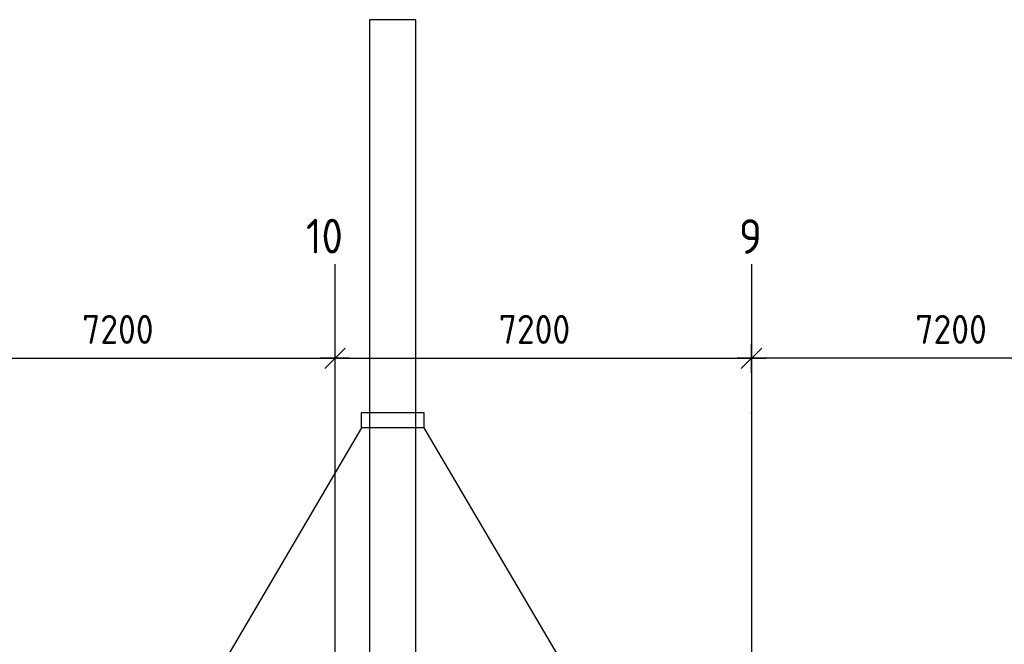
# Model space of a CAD drawing. Extents: x 39126 to 165842, y 74119 to 102739.
# Tile 12 of 22: x 87674 to 104690, y 91939 to 102739. Entities that reach past the tile are written whole.
import ezdxf
from ezdxf.enums import TextEntityAlignment as Align

# ---------------------------------------------------------------- set-up
doc = ezdxf.new("R2010")
doc.units = 0
doc.header["$LTSCALE"] = 1000
doc.header["$MEASUREMENT"] = 0
doc.linetypes.add('DASHDOT', pattern=[1, 0.5, -0.25, 0, -0.25])
for name, color, linetype in [('B02', 7, 'CONTINUOUS'), ('B03', 7, 'CONTINUOUS'), ('B07', 7, 'CONTINUOUS'), ('B20', 7, 'CONTINUOUS')]:
    doc.layers.add(name, color=color, linetype=linetype)
doc.styles.add('TXT', font='isocp.shx')

# ---------------------------------------------------------------- blocks, each defined once
blk = doc.blocks.new('B__DIM')
at = {"layer": 'B07', "color": 1, "linetype": 'Continuous'}
for p, q in [((-353.56, -353.56), (353.56, 353.56)), ((0, -500), (0, 500)), ((-500, 0), (500, 0))]:
    blk.add_line(p, q, dxfattribs=at)

msp = doc.modelspace()

# ---------------------------------------------------------------- linework, layer by layer
at = {"layer": 'B02', "color": 8, "linetype": 'Continuous'}
for p, q in [((93122, 98514), (93122, 74119)), ((100322, 98514), (100322, 74119))]:
    msp.add_line(p, q, dxfattribs=at)
at = {"layer": 'B02', "color": 5, "linetype": 'DASHDOT'}
msp.add_point((100322, 95942), dxfattribs=at)
at = {"layer": 'B03', "color": 8, "linetype": 'Continuous'}
for p, q in [((93584, 95680), (90021, 89625)), ((94659, 95680), (97791, 90359))]:
    msp.add_line(p, q, dxfattribs=at)
msp.add_lwpolyline([(94522, 90050), (94522, 102739), (93722, 102739), (93722, 89974)], dxfattribs=at)
msp.add_lwpolyline([(93584, 95946), (94659, 95946), (94659, 95680), (93584, 95680)], close=True, dxfattribs=at)
at = {"layer": 'B20', "color": 1, "linetype": 'Continuous'}
for p, q in [((85922, 96884), (93122, 96884)), ((93122, 96884), (100322, 96884)), ((107522, 96884), (100322, 96884))]:
    msp.add_line(p, q, dxfattribs=at)

# ---------------------------------------------------------------- block references
at = {"layer": 'B20', "color": 1, "linetype": 'Continuous', "xscale": 0.5, "yscale": 0.5, "rotation": 180}
for p in [(93122, 96884), (100322, 96884)]:
    msp.add_blockref('B__DIM', p, dxfattribs=at)
at = {"layer": 'B20', "color": 1, "linetype": 'Continuous', "xscale": 0.5, "yscale": 0.5}
msp.add_blockref('B__DIM', (100322, 96884), dxfattribs=at)

# ---------------------------------------------------------------- texts
at = {"layer": 'B02', "color": 1, "linetype": 'Continuous', "style": 'TXT'}
for s, p in [('10', (92621, 98697)), ('9', (100104, 98690))]:
    msp.add_text(s, height=600, dxfattribs=at).set_placement(p)
at = {"layer": 'B20', "color": 1, "linetype": 'Continuous', "style": 'TXT'}
for p in [(88752, 97384), (95952, 97384), (103152, 97384)]:
    msp.add_text('7200', height=500, dxfattribs=at).set_placement(p, align=Align.MIDDLE_LEFT)

doc.saveas('drawing.dxf')
